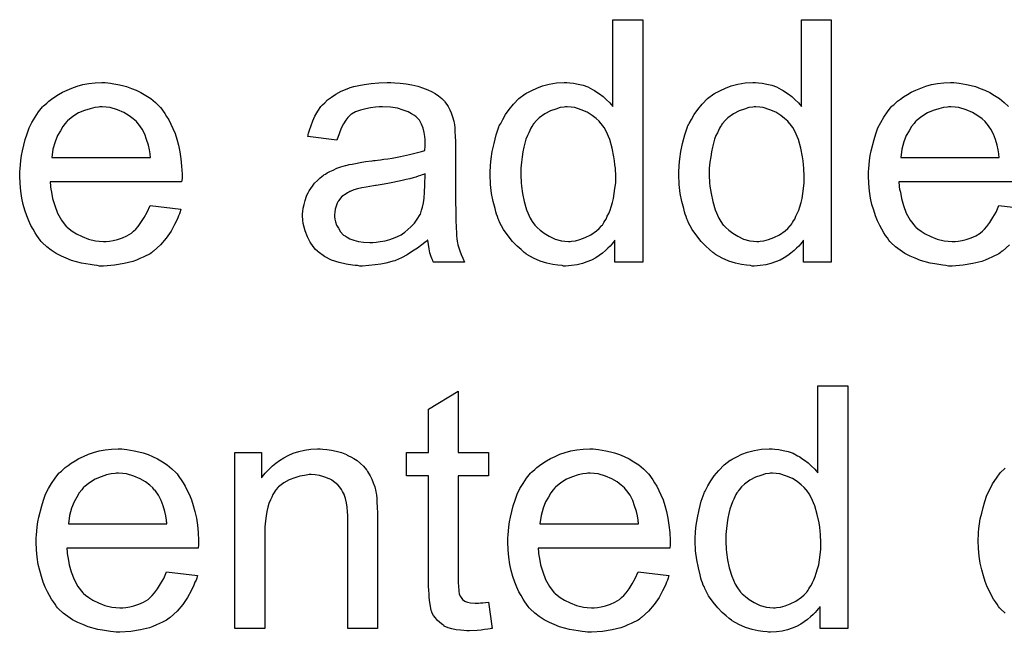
# Model space of a CAD drawing. Extents: x -1.7 to 9, y -2.8 to 5.2.
# Tile 115 of 227: x 5.622 to 5.947, y -0.531 to -0.329. Entities that reach past the tile are written whole.
import ezdxf

# ---------------------------------------------------------------- set-up
doc = ezdxf.new("R2010")
doc.units = 0
doc.layers.add('qfn32-50-23-b_document', color=1, linetype='CONTINUOUS')

msp = doc.modelspace()

# ---------------------------------------------------------------- linework, layer by layer
at = {"layer": 'qfn32-50-23-b_document', "color": 1}
for points in [[(5.828042, -0.409147), (5.818902, -0.409147), (5.818902, -0.401858), (5.818786, -0.401974), (5.818671, -0.402205), (5.818324, -0.402668), (5.817861, -0.403246), (5.817282, -0.403825), (5.816588, -0.404519), (5.815778, -0.405329), (5.814737, -0.406139), (5.813696, -0.406949), (5.812539, -0.407759), (5.81115, -0.408453), (5.809646, -0.409031), (5.808142, -0.40961), (5.806407, -0.410073), (5.804555, -0.410304), (5.802588, -0.41042), (5.801894, -0.41042), (5.801431, -0.410304), (5.800043, -0.410188), (5.798423, -0.409957), (5.796456, -0.409494), (5.794258, -0.4088), (5.79206, -0.407874), (5.789861, -0.406602), (5.789746, -0.406602), (5.78963, -0.40637), (5.788936, -0.405908), (5.787895, -0.404982), (5.786622, -0.403825), (5.785118, -0.402321), (5.783614, -0.40047), (5.782109, -0.398387), (5.780837, -0.395957), (5.780837, -0.395842), (5.780721, -0.39561), (5.780605, -0.395263), (5.780374, -0.3948), (5.780143, -0.394106), (5.779796, -0.393296), (5.779564, -0.392486), (5.779333, -0.391445), (5.778754, -0.389131), (5.778176, -0.38647), (5.777829, -0.383462), (5.777713, -0.380222), (5.777713, -0.380106), (5.777713, -0.379875), (5.777713, -0.379412), (5.777713, -0.378718), (5.777829, -0.378024), (5.777829, -0.377098), (5.77806, -0.375016), (5.778407, -0.372586), (5.778986, -0.369925), (5.77968, -0.367148), (5.780605, -0.364487), (5.780605, -0.364371), (5.780721, -0.36414), (5.780953, -0.363793), (5.781184, -0.36333), (5.781878, -0.362057), (5.782804, -0.360437), (5.783961, -0.358702), (5.785465, -0.356966), (5.7872, -0.355115), (5.789283, -0.353611), (5.789399, -0.353611), (5.789514, -0.353495), (5.789861, -0.353264), (5.790324, -0.353033), (5.791481, -0.352454), (5.793101, -0.351644), (5.794952, -0.35095), (5.79715, -0.350372), (5.79958, -0.349909), (5.802126, -0.349793), (5.803051, -0.349793), (5.803977, -0.349909), (5.805249, -0.350024), (5.806754, -0.350372), (5.808373, -0.350719), (5.809993, -0.351297), (5.811497, -0.352107), (5.811729, -0.352223), (5.812191, -0.352454), (5.812886, -0.353033), (5.813811, -0.353611), (5.814968, -0.354421), (5.81601, -0.355462), (5.817167, -0.356504), (5.818208, -0.357776), (5.818208, -0.329083), (5.828042, -0.329083), (5.828042, -0.409147)], [(5.890289, -0.409147), (5.881149, -0.409147), (5.881149, -0.401858), (5.881033, -0.401974), (5.880917, -0.402205), (5.88057, -0.402668), (5.880107, -0.403246), (5.879529, -0.403825), (5.878835, -0.404519), (5.878025, -0.405329), (5.876984, -0.406139), (5.875942, -0.406949), (5.874785, -0.407759), (5.873397, -0.408453), (5.871893, -0.409031), (5.870389, -0.40961), (5.868653, -0.410073), (5.866802, -0.410304), (5.864835, -0.41042), (5.864141, -0.41042), (5.863678, -0.410304), (5.86229, -0.410188), (5.86067, -0.409957), (5.858703, -0.409494), (5.856505, -0.4088), (5.854306, -0.407874), (5.852108, -0.406602), (5.851992, -0.406602), (5.851877, -0.40637), (5.851182, -0.405908), (5.850141, -0.404982), (5.848868, -0.403825), (5.847364, -0.402321), (5.84586, -0.40047), (5.844356, -0.398387), (5.843083, -0.395957), (5.843083, -0.395842), (5.842968, -0.39561), (5.842852, -0.395263), (5.842621, -0.3948), (5.842389, -0.394106), (5.842042, -0.393296), (5.841811, -0.392486), (5.841579, -0.391445), (5.841001, -0.389131), (5.840422, -0.38647), (5.840075, -0.383462), (5.839959, -0.380222), (5.839959, -0.380106), (5.839959, -0.379875), (5.839959, -0.379412), (5.839959, -0.378718), (5.840075, -0.378024), (5.840075, -0.377098), (5.840307, -0.375016), (5.840654, -0.372586), (5.841232, -0.369925), (5.841926, -0.367148), (5.842852, -0.364487), (5.842852, -0.364371), (5.842968, -0.36414), (5.843199, -0.363793), (5.843431, -0.36333), (5.844125, -0.362057), (5.84505, -0.360437), (5.846207, -0.358702), (5.847711, -0.356966), (5.849447, -0.355115), (5.851529, -0.353611), (5.851645, -0.353611), (5.851761, -0.353495), (5.852108, -0.353264), (5.852571, -0.353033), (5.853728, -0.352454), (5.855348, -0.351644), (5.857199, -0.35095), (5.859397, -0.350372), (5.861827, -0.349909), (5.864372, -0.349793), (5.865298, -0.349793), (5.866223, -0.349909), (5.867496, -0.350024), (5.869, -0.350372), (5.87062, -0.350719), (5.87224, -0.351297), (5.873744, -0.352107), (5.873975, -0.352223), (5.874438, -0.352454), (5.875132, -0.353033), (5.876058, -0.353611), (5.877215, -0.354421), (5.878256, -0.355462), (5.879413, -0.356504), (5.880454, -0.357776), (5.880454, -0.329083), (5.890289, -0.329083), (5.890289, -0.409147)], [(5.651484, -0.349909), (5.65241, -0.350024), (5.653567, -0.350256), (5.65484, -0.350487), (5.656344, -0.350834), (5.657732, -0.351181), (5.659352, -0.35176), (5.660856, -0.352338), (5.662476, -0.353148), (5.664096, -0.354074), (5.665715, -0.355115), (5.667219, -0.356388), (5.668608, -0.357776), (5.668724, -0.357892), (5.668955, -0.358123), (5.669302, -0.358586), (5.669765, -0.35928), (5.670343, -0.36009), (5.670922, -0.361016), (5.671616, -0.362173), (5.67231, -0.363561), (5.673004, -0.365065), (5.673699, -0.366685), (5.674277, -0.368536), (5.674856, -0.370503), (5.675318, -0.372702), (5.675666, -0.375016), (5.675897, -0.377445), (5.676013, -0.380106), (5.676013, -0.380222), (5.676013, -0.380685), (5.676013, -0.381495), (5.675897, -0.382652), (5.632509, -0.382652), (5.632509, -0.382767), (5.632509, -0.383115), (5.632625, -0.383577), (5.632625, -0.384272), (5.632741, -0.385082), (5.632972, -0.386007), (5.633319, -0.38809), (5.634014, -0.390404), (5.634939, -0.392949), (5.636212, -0.395263), (5.637832, -0.397346), (5.637947, -0.397346), (5.638063, -0.397577), (5.638757, -0.398156), (5.639798, -0.398966), (5.641187, -0.399775), (5.643038, -0.400701), (5.645121, -0.401511), (5.647435, -0.402089), (5.648707, -0.402205), (5.650096, -0.402321), (5.651021, -0.402321), (5.652063, -0.402205), (5.653335, -0.401974), (5.654724, -0.401627), (5.656344, -0.401164), (5.657848, -0.40047), (5.659352, -0.399544), (5.659467, -0.399428), (5.660046, -0.398966), (5.66074, -0.398271), (5.66155, -0.397346), (5.662476, -0.396073), (5.663517, -0.394453), (5.664558, -0.392602), (5.665484, -0.390404), (5.675666, -0.391676), (5.675666, -0.391792), (5.67555, -0.392024), (5.675434, -0.392486), (5.675203, -0.39318), (5.674856, -0.393875), (5.674508, -0.3948), (5.673583, -0.396767), (5.672426, -0.398966), (5.670806, -0.401279), (5.668955, -0.403478), (5.666641, -0.40556), (5.666525, -0.40556), (5.666294, -0.405792), (5.665947, -0.406023), (5.665484, -0.40637), (5.66479, -0.406717), (5.664096, -0.407065), (5.66317, -0.407527), (5.662129, -0.40799), (5.660972, -0.408453), (5.659815, -0.408916), (5.656922, -0.40961), (5.653682, -0.410188), (5.650096, -0.41042), (5.648823, -0.41042), (5.648013, -0.410304), (5.646972, -0.410188), (5.645699, -0.409957), (5.644311, -0.409726), (5.642807, -0.409494), (5.639567, -0.408569), (5.637832, -0.407874), (5.636212, -0.40718), (5.634476, -0.406255), (5.632856, -0.405213), (5.631352, -0.404056), (5.629848, -0.402668), (5.629733, -0.402552), (5.629501, -0.402321), (5.629154, -0.401858), (5.628691, -0.401164), (5.628113, -0.400354), (5.627534, -0.399428), (5.62684, -0.398271), (5.626146, -0.396999), (5.625452, -0.395495), (5.624757, -0.393875), (5.624179, -0.392024), (5.6236, -0.390057), (5.623138, -0.387974), (5.622791, -0.38566), (5.622559, -0.38323), (5.622444, -0.380685), (5.622444, -0.380569), (5.622444, -0.379991), (5.622444, -0.379296), (5.622559, -0.378255), (5.622675, -0.376983), (5.622791, -0.375594), (5.623022, -0.373974), (5.623369, -0.372354), (5.624295, -0.368652), (5.624873, -0.366801), (5.625567, -0.364834), (5.626493, -0.362983), (5.627534, -0.361247), (5.628691, -0.359512), (5.629964, -0.357892), (5.63008, -0.357776), (5.630311, -0.357545), (5.630774, -0.357198), (5.631352, -0.356619), (5.632047, -0.356041), (5.632972, -0.355347), (5.634014, -0.354537), (5.635286, -0.353842), (5.636559, -0.353033), (5.638063, -0.352338), (5.639683, -0.351644), (5.641418, -0.351066), (5.64327, -0.350487), (5.645236, -0.35014), (5.647319, -0.349909), (5.649517, -0.349793), (5.650674, -0.349793), (5.651484, -0.349909)], [(5.746243, -0.349909), (5.747978, -0.350024), (5.749945, -0.350256), (5.751912, -0.350603), (5.753879, -0.351066), (5.75573, -0.351644), (5.755961, -0.35176), (5.75654, -0.351991), (5.75735, -0.352338), (5.758391, -0.352801), (5.759548, -0.353495), (5.760705, -0.35419), (5.761746, -0.355115), (5.762672, -0.356041), (5.762788, -0.356156), (5.763019, -0.356504), (5.763366, -0.357082), (5.763829, -0.357776), (5.764407, -0.358818), (5.76487, -0.359859), (5.765333, -0.361132), (5.76568, -0.362636), (5.76568, -0.362751), (5.765796, -0.363099), (5.765912, -0.363793), (5.766027, -0.364718), (5.766027, -0.365991), (5.766143, -0.367495), (5.766259, -0.369462), (5.766259, -0.37166), (5.766259, -0.38485), (5.766259, -0.384966), (5.766259, -0.385429), (5.766259, -0.386123), (5.766259, -0.387048), (5.766259, -0.38809), (5.766259, -0.389362), (5.766374, -0.392139), (5.766374, -0.395032), (5.76649, -0.397924), (5.766606, -0.399197), (5.766606, -0.400354), (5.766721, -0.401395), (5.766837, -0.402205), (5.766837, -0.402321), (5.766953, -0.402784), (5.767069, -0.403478), (5.767416, -0.404403), (5.767647, -0.405445), (5.76811, -0.406602), (5.768688, -0.407874), (5.769267, -0.409147), (5.75897, -0.409147), (5.758854, -0.409031), (5.758738, -0.408569), (5.758507, -0.40799), (5.75816, -0.407065), (5.757812, -0.406023), (5.757581, -0.40475), (5.75735, -0.403362), (5.757118, -0.401858), (5.757003, -0.401858), (5.756887, -0.402089), (5.756193, -0.402668), (5.755151, -0.403478), (5.753763, -0.404519), (5.752028, -0.40556), (5.750292, -0.406717), (5.748441, -0.407759), (5.746474, -0.408569), (5.746243, -0.408684), (5.745548, -0.4088), (5.744507, -0.409147), (5.743234, -0.409494), (5.741614, -0.409841), (5.739763, -0.410073), (5.737681, -0.410304), (5.735598, -0.41042), (5.734672, -0.41042), (5.733978, -0.410304), (5.733168, -0.410304), (5.732243, -0.410188), (5.73016, -0.409841), (5.727846, -0.409263), (5.725301, -0.408453), (5.722987, -0.407296), (5.720904, -0.405792), (5.720673, -0.40556), (5.720094, -0.404982), (5.719284, -0.403941), (5.718359, -0.402552), (5.717433, -0.400817), (5.716623, -0.39885), (5.716045, -0.39642), (5.715929, -0.395263), (5.715813, -0.393875), (5.715813, -0.393643), (5.715813, -0.39318), (5.715929, -0.392371), (5.716045, -0.391329), (5.716276, -0.390057), (5.716623, -0.388784), (5.717086, -0.387396), (5.717665, -0.386123), (5.71778, -0.386007), (5.718012, -0.385544), (5.718475, -0.38485), (5.719053, -0.38404), (5.719747, -0.383115), (5.720673, -0.382189), (5.721598, -0.381263), (5.722755, -0.380454), (5.722871, -0.380338), (5.723334, -0.380106), (5.723912, -0.379644), (5.724838, -0.379181), (5.725879, -0.378718), (5.727152, -0.378139), (5.728425, -0.377677), (5.729929, -0.377214), (5.730044, -0.377214), (5.730507, -0.377098), (5.731202, -0.376867), (5.732127, -0.376751), (5.733284, -0.37652), (5.734788, -0.376288), (5.736524, -0.375941), (5.738606, -0.37571), (5.738722, -0.37571), (5.739185, -0.375594), (5.739763, -0.375594), (5.740573, -0.375478), (5.741499, -0.375363), (5.742656, -0.375131), (5.743928, -0.375016), (5.745317, -0.374784), (5.748094, -0.374206), (5.751102, -0.373627), (5.753763, -0.372933), (5.755036, -0.372586), (5.756193, -0.372239), (5.756193, -0.372123), (5.756193, -0.371892), (5.756308, -0.371197), (5.756308, -0.370388), (5.756308, -0.369925), (5.756308, -0.369693), (5.756308, -0.369578), (5.756308, -0.369462), (5.756308, -0.368768), (5.756193, -0.367611), (5.755961, -0.366338), (5.755614, -0.36495), (5.755036, -0.363561), (5.754342, -0.362289), (5.753416, -0.361247), (5.7533, -0.361132), (5.752722, -0.360669), (5.751796, -0.360206), (5.750639, -0.359512), (5.749019, -0.358933), (5.747168, -0.358355), (5.744854, -0.358008), (5.742193, -0.357892), (5.741036, -0.357892), (5.739879, -0.358008), (5.738259, -0.358239), (5.736639, -0.358471), (5.734904, -0.358933), (5.733284, -0.359512), (5.731896, -0.360322), (5.73178, -0.360437), (5.731317, -0.360784), (5.730739, -0.361363), (5.730044, -0.362289), (5.72935, -0.363446), (5.72854, -0.36495), (5.727846, -0.366801), (5.727152, -0.368884), (5.717549, -0.367611), (5.717549, -0.367495), (5.717665, -0.367379), (5.717665, -0.367032), (5.71778, -0.36657), (5.718127, -0.365528), (5.71859, -0.364024), (5.719169, -0.36252), (5.719863, -0.3609), (5.720788, -0.35928), (5.72183, -0.357776), (5.721945, -0.357661), (5.722408, -0.357198), (5.723102, -0.356504), (5.724028, -0.355578), (5.725301, -0.354652), (5.726805, -0.353727), (5.72854, -0.352685), (5.730507, -0.351876), (5.730623, -0.351876), (5.730739, -0.35176), (5.731086, -0.351644), (5.731549, -0.351529), (5.732706, -0.351181), (5.734325, -0.350834), (5.736177, -0.350487), (5.738491, -0.35014), (5.74092, -0.349909), (5.743697, -0.349793), (5.74497, -0.349793), (5.746243, -0.349909)], [(5.949065, -0.403478), (5.946751, -0.40556), (5.946635, -0.40556), (5.946404, -0.405792), (5.946056, -0.406023), (5.945594, -0.40637), (5.944899, -0.406717), (5.944205, -0.407065), (5.94328, -0.407527), (5.942238, -0.40799), (5.941081, -0.408453), (5.939924, -0.408916), (5.937032, -0.40961), (5.933792, -0.410188), (5.930206, -0.41042), (5.928933, -0.41042), (5.928123, -0.410304), (5.927082, -0.410188), (5.925809, -0.409957), (5.924421, -0.409726), (5.922916, -0.409494), (5.919677, -0.408569), (5.917941, -0.407874), (5.916322, -0.40718), (5.914586, -0.406255), (5.912966, -0.405213), (5.911462, -0.404056), (5.909958, -0.402668), (5.909842, -0.402552), (5.909611, -0.402321), (5.909264, -0.401858), (5.908801, -0.401164), (5.908222, -0.400354), (5.907644, -0.399428), (5.90695, -0.398271), (5.906256, -0.396999), (5.905561, -0.395495), (5.904867, -0.393875), (5.904289, -0.392024), (5.90371, -0.390057), (5.903247, -0.387974), (5.9029, -0.38566), (5.902669, -0.38323), (5.902553, -0.380685), (5.902553, -0.380569), (5.902553, -0.379991), (5.902553, -0.379296), (5.902669, -0.378255), (5.902785, -0.376983), (5.9029, -0.375594), (5.903132, -0.373974), (5.903479, -0.372354), (5.904404, -0.368652), (5.904983, -0.366801), (5.905677, -0.364834), (5.906603, -0.362983), (5.907644, -0.361247), (5.908801, -0.359512), (5.910074, -0.357892), (5.910189, -0.357776), (5.910421, -0.357545), (5.910884, -0.357198), (5.911462, -0.356619), (5.912156, -0.356041), (5.913082, -0.355347), (5.914123, -0.354537), (5.915396, -0.353842), (5.916669, -0.353033), (5.918173, -0.352338), (5.919792, -0.351644), (5.921528, -0.351066), (5.923379, -0.350487), (5.925346, -0.35014), (5.927429, -0.349909), (5.929627, -0.349793), (5.930784, -0.349793), (5.931594, -0.349909)], [(5.931594, -0.349909), (5.93252, -0.350024), (5.933676, -0.350256), (5.934949, -0.350487), (5.936453, -0.350834), (5.937842, -0.351181), (5.939462, -0.35176), (5.940966, -0.352338), (5.942585, -0.353148), (5.944205, -0.354074), (5.945825, -0.355115), (5.947329, -0.356388), (5.948717, -0.357776)], [(5.649633, -0.357892), (5.648939, -0.357892), (5.648476, -0.358008), (5.647203, -0.358123), (5.645699, -0.358471), (5.643848, -0.359049), (5.641881, -0.359859), (5.64003, -0.361016), (5.638179, -0.36252), (5.637947, -0.362751), (5.637484, -0.36333), (5.636675, -0.364371), (5.635865, -0.36576), (5.634939, -0.367379), (5.634129, -0.369462), (5.633435, -0.371892), (5.633088, -0.374553), (5.6656, -0.374553), (5.6656, -0.374437), (5.6656, -0.374206), (5.665484, -0.373859), (5.665484, -0.373396), (5.665252, -0.372007), (5.664905, -0.370503), (5.664327, -0.368652), (5.663748, -0.366917), (5.662823, -0.365181), (5.661782, -0.363677), (5.661782, -0.363561), (5.66155, -0.363446), (5.660972, -0.362751), (5.65993, -0.361826), (5.658542, -0.360784), (5.656806, -0.359743), (5.654724, -0.358818), (5.652294, -0.358123), (5.651021, -0.358008), (5.649633, -0.357892)], [(5.803167, -0.357892), (5.802588, -0.357892), (5.802126, -0.358008), (5.800853, -0.358123), (5.799349, -0.358586), (5.797613, -0.359165), (5.795762, -0.360206), (5.793911, -0.361479), (5.792985, -0.362404), (5.792175, -0.36333), (5.792175, -0.363446), (5.791944, -0.363561), (5.791828, -0.363908), (5.791481, -0.364371), (5.791134, -0.36495), (5.790787, -0.365644), (5.79044, -0.366454), (5.789977, -0.367379), (5.789514, -0.368536), (5.789167, -0.369809), (5.78882, -0.371197), (5.788473, -0.372702), (5.788242, -0.374321), (5.78801, -0.376173), (5.787779, -0.378139), (5.787779, -0.380222), (5.787779, -0.380338), (5.787779, -0.380685), (5.787779, -0.381263), (5.787895, -0.382073), (5.787895, -0.382999), (5.78801, -0.38404), (5.788357, -0.38647), (5.788936, -0.389131), (5.789746, -0.391908), (5.790903, -0.394569), (5.791597, -0.395726), (5.792407, -0.396883), (5.792523, -0.396883), (5.792638, -0.397114), (5.793217, -0.397693), (5.794258, -0.398618), (5.795531, -0.399544), (5.79715, -0.400585), (5.799117, -0.401511), (5.8012, -0.402089), (5.802357, -0.402205), (5.803514, -0.402321), (5.804092, -0.402321), (5.804555, -0.402205), (5.805828, -0.402089), (5.807332, -0.401627), (5.809068, -0.401048), (5.810919, -0.400123), (5.81277, -0.39885), (5.813696, -0.39804), (5.814506, -0.397114), (5.814506, -0.396999), (5.814737, -0.396883), (5.814968, -0.396536), (5.8152, -0.396073), (5.815547, -0.395495), (5.81601, -0.394916), (5.816357, -0.39399), (5.816819, -0.393065), (5.817282, -0.392024), (5.817629, -0.390866), (5.818092, -0.389478), (5.818439, -0.38809), (5.818671, -0.38647), (5.818902, -0.38485), (5.819133, -0.382999), (5.819133, -0.381032), (5.819133, -0.380916), (5.819133, -0.380454), (5.819133, -0.379875), (5.819018, -0.379065), (5.819018, -0.378139), (5.818902, -0.376983), (5.818786, -0.37571), (5.818555, -0.374321), (5.817976, -0.371545), (5.817167, -0.368652), (5.81601, -0.365875), (5.815315, -0.364718), (5.814506, -0.363561), (5.814506, -0.363446), (5.814274, -0.36333), (5.813696, -0.362636), (5.812654, -0.36171), (5.811382, -0.360669), (5.809762, -0.359627), (5.807795, -0.358818), (5.805597, -0.358123), (5.80444, -0.358008), (5.803167, -0.357892)], [(5.865413, -0.357892), (5.864835, -0.357892), (5.864372, -0.358008), (5.8631, -0.358123), (5.861595, -0.358586), (5.85986, -0.359165), (5.858009, -0.360206), (5.856158, -0.361479), (5.855232, -0.362404), (5.854422, -0.36333), (5.854422, -0.363446), (5.854191, -0.363561), (5.854075, -0.363908), (5.853728, -0.364371), (5.853381, -0.36495), (5.853034, -0.365644), (5.852686, -0.366454), (5.852224, -0.367379), (5.851761, -0.368536), (5.851414, -0.369809), (5.851067, -0.371197), (5.85072, -0.372702), (5.850488, -0.374321), (5.850257, -0.376173), (5.850025, -0.378139), (5.850025, -0.380222), (5.850025, -0.380338), (5.850025, -0.380685), (5.850025, -0.381263), (5.850141, -0.382073), (5.850141, -0.382999), (5.850257, -0.38404), (5.850604, -0.38647), (5.851182, -0.389131), (5.851992, -0.391908), (5.853149, -0.394569), (5.853843, -0.395726), (5.854653, -0.396883), (5.854769, -0.396883), (5.854885, -0.397114), (5.855463, -0.397693), (5.856505, -0.398618), (5.857777, -0.399544), (5.859397, -0.400585), (5.861364, -0.401511), (5.863447, -0.402089), (5.864604, -0.402205), (5.865761, -0.402321), (5.866339, -0.402321), (5.866802, -0.402205), (5.868075, -0.402089), (5.869579, -0.401627), (5.871314, -0.401048), (5.873165, -0.400123), (5.875017, -0.39885), (5.875942, -0.39804), (5.876752, -0.397114), (5.876752, -0.396999), (5.876984, -0.396883), (5.877215, -0.396536), (5.877446, -0.396073), (5.877793, -0.395495), (5.878256, -0.394916), (5.878603, -0.39399), (5.879066, -0.393065), (5.879529, -0.392024), (5.879876, -0.390866), (5.880339, -0.389478), (5.880686, -0.38809), (5.880917, -0.38647), (5.881149, -0.38485), (5.88138, -0.382999), (5.88138, -0.381032), (5.88138, -0.380916), (5.88138, -0.380454), (5.88138, -0.379875), (5.881264, -0.379065), (5.881264, -0.378139), (5.881149, -0.376983), (5.881033, -0.37571), (5.880802, -0.374321), (5.880223, -0.371545), (5.879413, -0.368652), (5.878256, -0.365875), (5.877562, -0.364718), (5.876752, -0.363561), (5.876752, -0.363446), (5.876521, -0.36333), (5.875942, -0.362636), (5.874901, -0.36171), (5.873628, -0.360669), (5.872008, -0.359627), (5.870042, -0.358818), (5.867843, -0.358123), (5.866686, -0.358008), (5.865413, -0.357892)], [(5.929743, -0.357892), (5.929048, -0.357892), (5.928586, -0.358008), (5.927313, -0.358123), (5.925809, -0.358471), (5.923958, -0.359049), (5.921991, -0.359859), (5.92014, -0.361016), (5.918288, -0.36252), (5.918057, -0.362751), (5.917594, -0.36333), (5.916784, -0.364371), (5.915974, -0.36576), (5.915049, -0.367379), (5.914239, -0.369462), (5.913545, -0.371892), (5.913198, -0.374553), (5.945709, -0.374553), (5.945709, -0.374437), (5.945709, -0.374206), (5.945594, -0.373859), (5.945594, -0.373396), (5.945362, -0.372007), (5.945015, -0.370503), (5.944437, -0.368652), (5.943858, -0.366917), (5.942932, -0.365181), (5.941891, -0.363677), (5.941891, -0.363561), (5.94166, -0.363446), (5.941081, -0.362751), (5.94004, -0.361826), (5.938652, -0.360784), (5.936916, -0.359743), (5.934833, -0.358818), (5.932404, -0.358123), (5.931131, -0.358008), (5.929743, -0.357892)], [(5.756308, -0.379991), (5.756193, -0.379991), (5.756077, -0.380106), (5.75573, -0.380222), (5.755267, -0.380338), (5.754689, -0.380569), (5.753994, -0.380801), (5.753185, -0.381032), (5.752259, -0.381263), (5.751218, -0.381611), (5.749945, -0.381842), (5.748672, -0.382189), (5.747168, -0.382536), (5.745548, -0.382883), (5.743928, -0.38323), (5.742077, -0.383462), (5.74011, -0.383809), (5.739879, -0.383809), (5.739185, -0.383925), (5.738028, -0.384156), (5.736755, -0.384387), (5.735367, -0.384619), (5.733978, -0.384966), (5.732706, -0.385313), (5.731549, -0.385776), (5.731433, -0.385776), (5.731086, -0.386007), (5.730623, -0.386238), (5.73016, -0.386586), (5.728772, -0.387511), (5.727615, -0.3889), (5.727615, -0.389015), (5.727383, -0.389247), (5.727268, -0.389709), (5.727036, -0.390288), (5.726805, -0.390982), (5.726574, -0.391676), (5.726458, -0.392602), (5.726342, -0.393528), (5.726342, -0.393643), (5.726342, -0.394222), (5.726458, -0.394916), (5.726689, -0.395842), (5.727036, -0.396883), (5.727615, -0.397924), (5.728309, -0.399081), (5.729235, -0.400123), (5.72935, -0.400238), (5.729813, -0.40047), (5.730507, -0.400932), (5.731433, -0.401395), (5.732706, -0.401858), (5.73421, -0.402321), (5.735945, -0.402552), (5.738028, -0.402668), (5.738953, -0.402668), (5.74011, -0.402552), (5.741383, -0.402321), (5.743003, -0.402089), (5.744623, -0.401627), (5.746358, -0.401048), (5.748094, -0.400238), (5.748325, -0.400123), (5.748788, -0.399775), (5.749598, -0.399197), (5.750523, -0.398387), (5.751565, -0.397461), (5.752722, -0.396304), (5.753647, -0.394916), (5.754573, -0.393412), (5.754689, -0.393296), (5.754804, -0.392833), (5.755036, -0.392024), (5.755383, -0.390982), (5.75573, -0.389594), (5.755961, -0.387974), (5.756077, -0.386007), (5.756193, -0.383693), (5.756308, -0.379991)], [(5.956007, -0.382652), (5.912619, -0.382652), (5.912619, -0.382767), (5.912619, -0.383115), (5.912735, -0.383577), (5.912735, -0.384272), (5.91285, -0.385082), (5.913082, -0.386007), (5.913429, -0.38809), (5.914123, -0.390404), (5.915049, -0.392949), (5.916322, -0.395263), (5.917941, -0.397346), (5.918057, -0.397346), (5.918173, -0.397577), (5.918867, -0.398156), (5.919908, -0.398966), (5.921297, -0.399775), (5.923148, -0.400701), (5.92523, -0.401511), (5.927544, -0.402089), (5.928817, -0.402205), (5.930206, -0.402321), (5.931131, -0.402321), (5.932172, -0.402205), (5.933445, -0.401974), (5.934833, -0.401627), (5.936453, -0.401164), (5.937957, -0.40047), (5.939462, -0.399544), (5.939577, -0.399428), (5.940156, -0.398966), (5.94085, -0.398271), (5.94166, -0.397346), (5.942585, -0.396073), (5.943627, -0.394453), (5.944668, -0.392602), (5.945594, -0.390404), (5.955775, -0.391676)], [(5.895727, -0.5301), (5.886587, -0.5301), (5.886587, -0.522811), (5.886471, -0.522927), (5.886355, -0.523158), (5.886008, -0.523621), (5.885545, -0.524199), (5.884967, -0.524778), (5.884273, -0.525472), (5.883463, -0.526282), (5.882421, -0.527092), (5.88138, -0.527902), (5.880223, -0.528712), (5.878835, -0.529406), (5.877331, -0.529984), (5.875827, -0.530563), (5.874091, -0.531025), (5.87224, -0.531257), (5.870273, -0.531373), (5.869579, -0.531373), (5.869116, -0.531257), (5.867727, -0.531141), (5.866108, -0.53091), (5.864141, -0.530447), (5.861943, -0.529753), (5.859744, -0.528827), (5.857546, -0.527554), (5.85743, -0.527554), (5.857315, -0.527323), (5.85662, -0.52686), (5.855579, -0.525935), (5.854306, -0.524778), (5.852802, -0.523274), (5.851298, -0.521422), (5.849794, -0.51934), (5.848521, -0.51691), (5.848521, -0.516794), (5.848406, -0.516563), (5.84829, -0.516216), (5.848059, -0.515753), (5.847827, -0.515059), (5.84748, -0.514249), (5.847249, -0.513439), (5.847017, -0.512398), (5.846439, -0.510084), (5.84586, -0.507423), (5.845513, -0.504414), (5.845397, -0.501175), (5.845397, -0.501059), (5.845397, -0.500828), (5.845397, -0.500365), (5.845397, -0.499671), (5.845513, -0.498977), (5.845513, -0.498051), (5.845744, -0.495968), (5.846092, -0.493539), (5.84667, -0.490878), (5.847364, -0.488101), (5.84829, -0.48544), (5.84829, -0.485324), (5.848406, -0.485093), (5.848637, -0.484745), (5.848868, -0.484283), (5.849563, -0.48301), (5.850488, -0.48139), (5.851645, -0.479655), (5.853149, -0.477919), (5.854885, -0.476068), (5.856967, -0.474564), (5.857083, -0.474564), (5.857199, -0.474448), (5.857546, -0.474217), (5.858009, -0.473985), (5.859166, -0.473407), (5.860785, -0.472597), (5.862637, -0.471903), (5.864835, -0.471324), (5.867265, -0.470861), (5.86981, -0.470746), (5.870736, -0.470746), (5.871661, -0.470861), (5.872934, -0.470977), (5.874438, -0.471324), (5.876058, -0.471671), (5.877678, -0.47225), (5.879182, -0.47306), (5.879413, -0.473175), (5.879876, -0.473407), (5.88057, -0.473985), (5.881496, -0.474564), (5.882653, -0.475374), (5.883694, -0.476415), (5.884851, -0.477456), (5.885892, -0.478729), (5.885892, -0.450036), (5.895727, -0.450036), (5.895727, -0.5301)], [(5.767184, -0.472019), (5.777134, -0.472019), (5.777134, -0.479655), (5.767184, -0.479655), (5.767184, -0.513786), (5.767184, -0.514018), (5.767184, -0.51448), (5.767184, -0.515175), (5.7673, -0.515985), (5.767416, -0.517836), (5.767531, -0.518646), (5.767647, -0.519224), (5.767763, -0.519456), (5.76811, -0.519918), (5.768573, -0.520497), (5.769382, -0.521075), (5.769614, -0.521191), (5.770192, -0.521422), (5.771234, -0.521654), (5.772738, -0.521769), (5.773895, -0.521769), (5.774473, -0.521654), (5.775283, -0.521654), (5.776209, -0.521538), (5.777134, -0.521422), (5.778407, -0.5301), (5.778176, -0.5301), (5.777713, -0.530216), (5.776903, -0.530331), (5.775862, -0.530447), (5.774705, -0.530678), (5.773432, -0.530794), (5.770887, -0.53091), (5.769961, -0.53091), (5.769035, -0.530794), (5.767878, -0.530678), (5.76649, -0.530563), (5.765102, -0.530216), (5.763829, -0.529869), (5.762556, -0.52929), (5.76244, -0.529174), (5.762093, -0.528943), (5.761631, -0.528596), (5.760936, -0.528017), (5.760358, -0.527439), (5.759664, -0.526629), (5.75897, -0.525819), (5.758507, -0.524778), (5.758507, -0.524662), (5.758275, -0.524199), (5.75816, -0.523389), (5.757928, -0.522232), (5.757697, -0.520728), (5.757581, -0.519803), (5.757581, -0.518761), (5.757465, -0.517489), (5.75735, -0.516216), (5.75735, -0.514827), (5.75735, -0.513208), (5.75735, -0.479655), (5.750061, -0.479655), (5.750061, -0.472019), (5.75735, -0.472019), (5.75735, -0.457672), (5.767184, -0.451771), (5.767184, -0.472019)], [(5.656922, -0.470861), (5.657848, -0.470977), (5.659005, -0.471209), (5.660277, -0.47144), (5.661782, -0.471787), (5.66317, -0.472134), (5.66479, -0.472713), (5.666294, -0.473291), (5.667914, -0.474101), (5.669533, -0.475027), (5.671153, -0.476068), (5.672657, -0.477341), (5.674046, -0.478729), (5.674161, -0.478845), (5.674393, -0.479076), (5.67474, -0.479539), (5.675203, -0.480233), (5.675781, -0.481043), (5.67636, -0.481969), (5.677054, -0.483126), (5.677748, -0.484514), (5.678442, -0.486018), (5.679136, -0.487638), (5.679715, -0.489489), (5.680293, -0.491456), (5.680756, -0.493654), (5.681103, -0.495968), (5.681335, -0.498398), (5.68145, -0.501059), (5.68145, -0.501175), (5.68145, -0.501638), (5.68145, -0.502448), (5.681335, -0.503605), (5.637947, -0.503605), (5.637947, -0.50372), (5.637947, -0.504067), (5.638063, -0.50453), (5.638063, -0.505224), (5.638179, -0.506034), (5.63841, -0.50696), (5.638757, -0.509043), (5.639451, -0.511356), (5.640377, -0.513902), (5.64165, -0.516216), (5.64327, -0.518298), (5.643385, -0.518298), (5.643501, -0.51853), (5.644195, -0.519108), (5.645236, -0.519918), (5.646625, -0.520728), (5.648476, -0.521654), (5.650559, -0.522464), (5.652873, -0.523042), (5.654145, -0.523158), (5.655534, -0.523274), (5.656459, -0.523274), (5.657501, -0.523158), (5.658773, -0.522927), (5.660162, -0.522579), (5.661782, -0.522117), (5.663286, -0.521422), (5.66479, -0.520497), (5.664905, -0.520381), (5.665484, -0.519918), (5.666178, -0.519224), (5.666988, -0.518298), (5.667914, -0.517026), (5.668955, -0.515406), (5.669996, -0.513555), (5.670922, -0.511356), (5.681103, -0.512629), (5.681103, -0.512745), (5.680988, -0.512976), (5.680872, -0.513439), (5.680641, -0.514133), (5.680293, -0.514827), (5.679946, -0.515753), (5.679021, -0.51772), (5.677864, -0.519918), (5.676244, -0.522232), (5.674393, -0.524431), (5.672079, -0.526513), (5.671963, -0.526513), (5.671732, -0.526745), (5.671385, -0.526976), (5.670922, -0.527323), (5.670228, -0.52767), (5.669533, -0.528017), (5.668608, -0.52848), (5.667566, -0.528943), (5.666409, -0.529406), (5.665252, -0.529869), (5.66236, -0.530563), (5.65912, -0.531141), (5.655534, -0.531373), (5.654261, -0.531373), (5.653451, -0.531257), (5.65241, -0.531141), (5.651137, -0.53091), (5.649749, -0.530678), (5.648245, -0.530447), (5.645005, -0.529521), (5.64327, -0.528827), (5.64165, -0.528133), (5.639914, -0.527207), (5.638294, -0.526166), (5.63679, -0.525009), (5.635286, -0.523621), (5.635171, -0.523505), (5.634939, -0.523274), (5.634592, -0.522811), (5.634129, -0.522117), (5.633551, -0.521307), (5.632972, -0.520381), (5.632278, -0.519224), (5.631584, -0.517951), (5.63089, -0.516447), (5.630195, -0.514827), (5.629617, -0.512976), (5.629038, -0.511009), (5.628576, -0.508927), (5.628229, -0.506613), (5.627997, -0.504183), (5.627881, -0.501638), (5.627881, -0.501522), (5.627881, -0.500943), (5.627881, -0.500249), (5.627997, -0.499208), (5.628113, -0.497935), (5.628229, -0.496547), (5.62846, -0.494927), (5.628807, -0.493307), (5.629733, -0.489605), (5.630311, -0.487754), (5.631005, -0.485787), (5.631931, -0.483936), (5.632972, -0.4822), (5.634129, -0.480465), (5.635402, -0.478845), (5.635518, -0.478729), (5.635749, -0.478498), (5.636212, -0.478151), (5.63679, -0.477572), (5.637484, -0.476994), (5.63841, -0.476299), (5.639451, -0.47549), (5.640724, -0.474795), (5.641997, -0.473985), (5.643501, -0.473291), (5.645121, -0.472597), (5.646856, -0.472019), (5.648707, -0.47144), (5.650674, -0.471093), (5.652757, -0.470861), (5.654955, -0.470746), (5.656112, -0.470746), (5.656922, -0.470861)], [(5.722524, -0.470861), (5.723797, -0.470977), (5.725301, -0.471209), (5.726921, -0.471556), (5.728656, -0.472019), (5.730276, -0.472713), (5.730507, -0.472828), (5.73097, -0.47306), (5.73178, -0.473407), (5.732706, -0.473985), (5.733863, -0.47468), (5.734904, -0.475605), (5.735945, -0.476531), (5.736871, -0.477688), (5.736986, -0.477803), (5.737218, -0.478266), (5.737565, -0.478845), (5.738144, -0.479655), (5.738606, -0.480812), (5.739069, -0.481969), (5.739648, -0.483357), (5.739995, -0.484861), (5.739995, -0.484977), (5.74011, -0.48544), (5.740226, -0.486134), (5.740342, -0.48706), (5.740342, -0.488448), (5.740458, -0.490068), (5.740573, -0.492035), (5.740573, -0.494464), (5.740573, -0.5301), (5.730739, -0.5301), (5.730739, -0.494927), (5.730739, -0.494811), (5.730739, -0.494696), (5.730739, -0.493886), (5.730739, -0.492844), (5.730623, -0.491572), (5.730507, -0.490068), (5.730276, -0.488564), (5.729929, -0.487175), (5.729582, -0.485902), (5.729582, -0.485787), (5.72935, -0.48544), (5.729003, -0.484861), (5.728656, -0.484167), (5.728078, -0.483473), (5.727383, -0.482663), (5.726458, -0.481853), (5.725417, -0.481159), (5.725301, -0.481043), (5.724954, -0.480812), (5.72426, -0.48058), (5.72345, -0.480233), (5.722524, -0.479886), (5.721367, -0.479539), (5.719979, -0.479423), (5.71859, -0.479308), (5.718012, -0.479308), (5.717549, -0.479423), (5.716392, -0.479539), (5.714888, -0.47977), (5.713268, -0.480349), (5.711417, -0.481043), (5.709566, -0.481969), (5.70783, -0.483357), (5.707599, -0.483589), (5.707136, -0.484167), (5.706789, -0.48463), (5.706442, -0.485208), (5.705979, -0.485902), (5.705632, -0.486712), (5.705169, -0.487638), (5.704706, -0.488795), (5.704359, -0.490068), (5.704012, -0.491456), (5.703781, -0.49296), (5.703549, -0.49458), (5.703318, -0.496547), (5.703318, -0.498514), (5.703318, -0.5301), (5.693483, -0.5301), (5.693483, -0.472019), (5.702276, -0.472019), (5.702276, -0.480349), (5.702392, -0.480233), (5.702624, -0.479886), (5.702971, -0.479423), (5.703434, -0.478845), (5.704128, -0.478151), (5.704938, -0.477341), (5.705863, -0.476415), (5.70702, -0.47549), (5.708177, -0.47468), (5.709566, -0.473754), (5.71107, -0.472944), (5.71269, -0.47225), (5.714541, -0.471671), (5.716392, -0.471209), (5.718475, -0.470861), (5.720673, -0.470746), (5.721598, -0.470746), (5.722524, -0.470861)], [(5.812539, -0.470861), (5.813464, -0.470977), (5.814621, -0.471209), (5.815894, -0.47144), (5.817398, -0.471787), (5.818786, -0.472134), (5.820406, -0.472713), (5.82191, -0.473291), (5.82353, -0.474101), (5.82515, -0.475027), (5.82677, -0.476068), (5.828274, -0.477341), (5.829662, -0.478729), (5.829778, -0.478845), (5.830009, -0.479076), (5.830356, -0.479539), (5.830819, -0.480233), (5.831398, -0.481043), (5.831976, -0.481969), (5.83267, -0.483126), (5.833365, -0.484514), (5.834059, -0.486018), (5.834753, -0.487638), (5.835332, -0.489489), (5.83591, -0.491456), (5.836373, -0.493654), (5.83672, -0.495968), (5.836951, -0.498398), (5.837067, -0.501059), (5.837067, -0.501175), (5.837067, -0.501638), (5.837067, -0.502448), (5.836951, -0.503605), (5.793564, -0.503605), (5.793564, -0.50372), (5.793564, -0.504067), (5.79368, -0.50453), (5.79368, -0.505224), (5.793795, -0.506034), (5.794027, -0.50696), (5.794374, -0.509043), (5.795068, -0.511356), (5.795993, -0.513902), (5.797266, -0.516216), (5.798886, -0.518298), (5.799002, -0.518298), (5.799117, -0.51853), (5.799812, -0.519108), (5.800853, -0.519918), (5.802241, -0.520728), (5.804092, -0.521654), (5.806175, -0.522464), (5.808489, -0.523042), (5.809762, -0.523158), (5.81115, -0.523274), (5.812076, -0.523274), (5.813117, -0.523158), (5.81439, -0.522927), (5.815778, -0.522579), (5.817398, -0.522117), (5.818902, -0.521422), (5.820406, -0.520497), (5.820522, -0.520381), (5.8211, -0.519918), (5.821795, -0.519224), (5.822605, -0.518298), (5.82353, -0.517026), (5.824571, -0.515406), (5.825613, -0.513555), (5.826538, -0.511356), (5.83672, -0.512629), (5.83672, -0.512745), (5.836604, -0.512976), (5.836489, -0.513439), (5.836257, -0.514133), (5.83591, -0.514827), (5.835563, -0.515753), (5.834637, -0.51772), (5.83348, -0.519918), (5.83186, -0.522232), (5.830009, -0.524431), (5.827695, -0.526513), (5.82758, -0.526513), (5.827348, -0.526745), (5.827001, -0.526976), (5.826538, -0.527323), (5.825844, -0.52767), (5.82515, -0.528017), (5.824224, -0.52848), (5.823183, -0.528943), (5.822026, -0.529406), (5.820869, -0.529869), (5.817976, -0.530563), (5.814737, -0.531141), (5.81115, -0.531373), (5.809877, -0.531373), (5.809068, -0.531257), (5.808026, -0.531141), (5.806754, -0.53091), (5.805365, -0.530678), (5.803861, -0.530447), (5.800622, -0.529521), (5.798886, -0.528827), (5.797266, -0.528133), (5.795531, -0.527207), (5.793911, -0.526166), (5.792407, -0.525009), (5.790903, -0.523621), (5.790787, -0.523505), (5.790556, -0.523274), (5.790208, -0.522811), (5.789746, -0.522117), (5.789167, -0.521307), (5.788589, -0.520381), (5.787895, -0.519224), (5.7872, -0.517951), (5.786506, -0.516447), (5.785812, -0.514827), (5.785233, -0.512976), (5.784655, -0.511009), (5.784192, -0.508927), (5.783845, -0.506613), (5.783614, -0.504183), (5.783498, -0.501638), (5.783498, -0.501522), (5.783498, -0.500943), (5.783498, -0.500249), (5.783614, -0.499208), (5.783729, -0.497935), (5.783845, -0.496547), (5.784076, -0.494927), (5.784423, -0.493307), (5.785349, -0.489605), (5.785928, -0.487754), (5.786622, -0.485787), (5.787547, -0.483936), (5.788589, -0.4822), (5.789746, -0.480465), (5.791018, -0.478845), (5.791134, -0.478729), (5.791365, -0.478498), (5.791828, -0.478151), (5.792407, -0.477572), (5.793101, -0.476994), (5.794027, -0.476299), (5.795068, -0.47549), (5.796341, -0.474795), (5.797613, -0.473985), (5.799117, -0.473291), (5.800737, -0.472597), (5.802473, -0.472019), (5.804324, -0.47144), (5.806291, -0.471093), (5.808373, -0.470861), (5.810572, -0.470746), (5.811729, -0.470746), (5.812539, -0.470861)], [(5.947676, -0.525009), (5.946172, -0.523621), (5.946056, -0.523505), (5.945825, -0.523274), (5.945478, -0.522811), (5.945015, -0.522117), (5.944437, -0.521307), (5.943858, -0.520381), (5.943164, -0.519224), (5.94247, -0.517836), (5.941775, -0.516332), (5.941081, -0.514596), (5.940503, -0.512745), (5.939924, -0.510778), (5.939462, -0.50858), (5.939114, -0.506266), (5.938883, -0.50372), (5.938767, -0.501059), (5.938767, -0.500828), (5.938767, -0.500365), (5.938883, -0.499555), (5.938883, -0.498398), (5.938999, -0.497125), (5.93923, -0.495506), (5.939462, -0.493886), (5.939924, -0.492035), (5.940387, -0.490183), (5.940966, -0.488216), (5.94166, -0.486134), (5.942585, -0.484167), (5.943511, -0.482316), (5.944784, -0.480465), (5.946056, -0.478729), (5.947676, -0.477225)], [(5.655071, -0.478845), (5.654377, -0.478845), (5.653914, -0.478961), (5.652641, -0.479076), (5.651137, -0.479423), (5.649286, -0.480002), (5.647319, -0.480812), (5.645468, -0.481969), (5.643617, -0.483473), (5.643385, -0.483704), (5.642922, -0.484283), (5.642113, -0.485324), (5.641303, -0.486712), (5.640377, -0.488332), (5.639567, -0.490415), (5.638873, -0.492844), (5.638526, -0.495506), (5.671038, -0.495506), (5.671038, -0.49539), (5.671038, -0.495159), (5.670922, -0.494811), (5.670922, -0.494349), (5.67069, -0.49296), (5.670343, -0.491456), (5.669765, -0.489605), (5.669186, -0.487869), (5.668261, -0.486134), (5.667219, -0.48463), (5.667219, -0.484514), (5.666988, -0.484398), (5.666409, -0.483704), (5.665368, -0.482779), (5.66398, -0.481737), (5.662244, -0.480696), (5.660162, -0.47977), (5.657732, -0.479076), (5.656459, -0.478961), (5.655071, -0.478845)], [(5.810687, -0.478845), (5.809993, -0.478845), (5.80953, -0.478961), (5.808258, -0.479076), (5.806754, -0.479423), (5.804902, -0.480002), (5.802935, -0.480812), (5.801084, -0.481969), (5.799233, -0.483473), (5.799002, -0.483704), (5.798539, -0.484283), (5.797729, -0.485324), (5.796919, -0.486712), (5.795993, -0.488332), (5.795184, -0.490415), (5.794489, -0.492844), (5.794142, -0.495506), (5.826654, -0.495506), (5.826654, -0.49539), (5.826654, -0.495159), (5.826538, -0.494811), (5.826538, -0.494349), (5.826307, -0.49296), (5.82596, -0.491456), (5.825381, -0.489605), (5.824803, -0.487869), (5.823877, -0.486134), (5.822836, -0.48463), (5.822836, -0.484514), (5.822605, -0.484398), (5.822026, -0.483704), (5.820985, -0.482779), (5.819596, -0.481737), (5.817861, -0.480696), (5.815778, -0.47977), (5.813349, -0.479076), (5.812076, -0.478961), (5.810687, -0.478845)], [(5.870851, -0.478845), (5.870273, -0.478845), (5.86981, -0.478961), (5.868537, -0.479076), (5.867033, -0.479539), (5.865298, -0.480118), (5.863447, -0.481159), (5.861595, -0.482432), (5.86067, -0.483357), (5.85986, -0.484283), (5.85986, -0.484398), (5.859628, -0.484514), (5.859513, -0.484861), (5.859166, -0.485324), (5.858819, -0.485902), (5.858471, -0.486597), (5.858124, -0.487407), (5.857662, -0.488332), (5.857199, -0.489489), (5.856852, -0.490762), (5.856505, -0.49215), (5.856158, -0.493654), (5.855926, -0.495274), (5.855695, -0.497125), (5.855463, -0.499092), (5.855463, -0.501175), (5.855463, -0.501291), (5.855463, -0.501638), (5.855463, -0.502216), (5.855579, -0.503026), (5.855579, -0.503952), (5.855695, -0.504993), (5.856042, -0.507423), (5.85662, -0.510084), (5.85743, -0.512861), (5.858587, -0.515522), (5.859281, -0.516679), (5.860091, -0.517836), (5.860207, -0.517836), (5.860323, -0.518067), (5.860901, -0.518646), (5.861943, -0.519571), (5.863215, -0.520497), (5.864835, -0.521538), (5.866802, -0.522464), (5.868885, -0.523042), (5.870042, -0.523158), (5.871199, -0.523274), (5.871777, -0.523274), (5.87224, -0.523158), (5.873512, -0.523042), (5.875017, -0.522579), (5.876752, -0.522001), (5.878603, -0.521075), (5.880454, -0.519803), (5.88138, -0.518993), (5.88219, -0.518067), (5.88219, -0.517951), (5.882421, -0.517836), (5.882653, -0.517489), (5.882884, -0.517026), (5.883231, -0.516447), (5.883694, -0.515869), (5.884041, -0.514943), (5.884504, -0.514018), (5.884967, -0.512976), (5.885314, -0.511819), (5.885777, -0.510431), (5.886124, -0.509043), (5.886355, -0.507423), (5.886587, -0.505803), (5.886818, -0.503952), (5.886818, -0.501985), (5.886818, -0.501869), (5.886818, -0.501406), (5.886818, -0.500828), (5.886702, -0.500018), (5.886702, -0.499092), (5.886587, -0.497935), (5.886471, -0.496663), (5.886239, -0.495274), (5.885661, -0.492497), (5.884851, -0.489605), (5.883694, -0.486828), (5.883, -0.485671), (5.88219, -0.484514), (5.88219, -0.484398), (5.881959, -0.484283), (5.88138, -0.483589), (5.880339, -0.482663), (5.879066, -0.481622), (5.877446, -0.48058), (5.875479, -0.47977), (5.873281, -0.479076), (5.872124, -0.478961), (5.870851, -0.478845)]]:
    msp.add_lwpolyline(points, dxfattribs=at)

doc.saveas('drawing.dxf')
